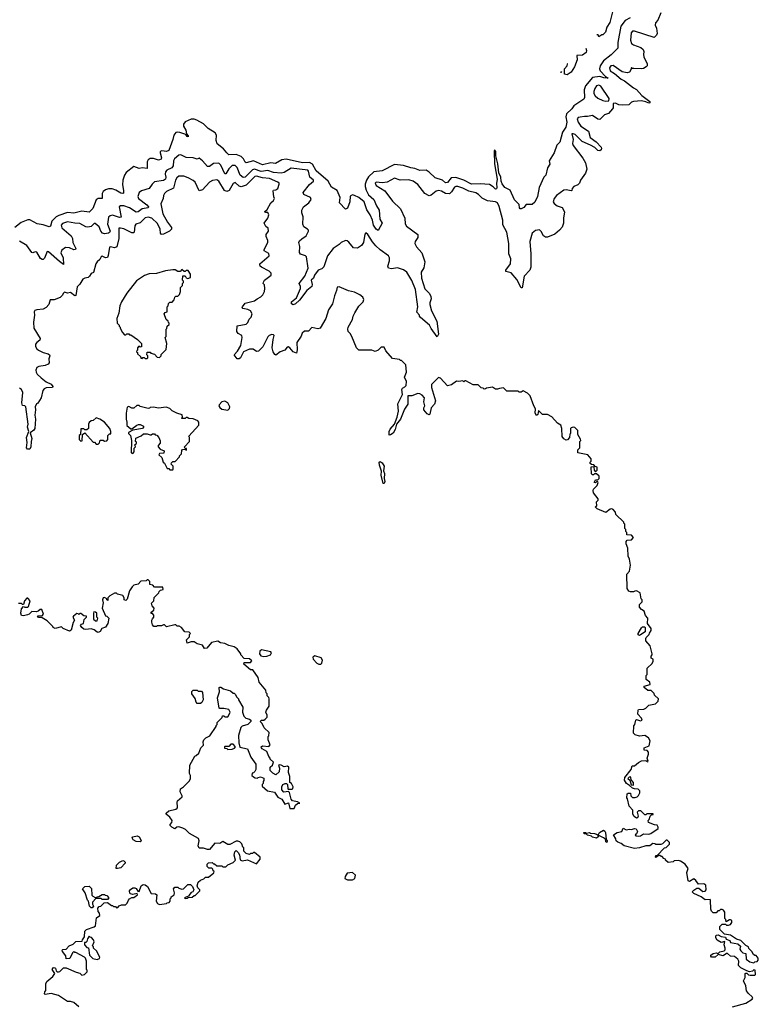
# Model space of a CAD drawing. Extents: x 2348354 to 2479840, y 460476 to 613653.
# Tile 222 of 256: x 2401476 to 2408708, y 578134 to 587778. Entities that reach past the tile are written whole.
import ezdxf

# ---------------------------------------------------------------- set-up
doc = ezdxf.new("R2010")
doc.units = 0

msp = doc.modelspace()

# ---------------------------------------------------------------- linework, layer by layer
at = {"layer": '0CON05XD'}
for points in [[(2407754.2, 587845), (2407725, 587772.5), (2407701.7, 587748.3), (2407696.7, 587725), (2407710, 587695), (2407716.4, 587643.6), (2407710, 587625), (2407686.7, 587603.3), (2407495, 587666.5), (2407475, 587664.3), (2407462.2, 587647.8), (2407455.4, 587575.4), (2407465.4, 587545.4), (2407485, 587531.1), (2407557.5, 587505), (2407580, 587485), (2407586.7, 587465), (2407582.5, 587435), (2407587.5, 587415), (2407620, 587345), (2407620, 587325), (2407610, 587315), (2407585, 587300), (2407565, 587297.5), (2407488.3, 587298.3), (2407475, 587300), (2407465, 587310), (2407460, 587285), (2407446.4, 587263.6), (2407425, 587256.7), (2407375, 587267.5), (2407285, 587327.5), (2407264.7, 587325.3), (2407249.4, 587305), (2407258.1, 587275), (2407300.9, 587250.9), (2407365, 587194.4), (2407397.8, 587177.8), (2407485, 587110), (2407515, 587093.3), (2407568.8, 587035), (2407646.2, 586975), (2407646.2, 586963.8), (2407635, 586958.8), (2407605, 586973.3), (2407565, 586982.5), (2407485, 586977.5), (2407465, 586970), (2407440, 586945), (2407375, 586940), (2407343, 586943), (2407308.3, 586958.3), (2407285, 586957.5), (2407286.7, 586915), (2407281.2, 586905), (2407240.5, 586859.5), (2407202.5, 586845), (2407155, 586800), (2407135, 586803.3), (2407085, 586838.6), (2407035, 586828.1), (2407005, 586830.8), (2406965, 586824.2), (2406945, 586818), (2406935, 586806.7), (2406943.6, 586775), (2406969.5, 586735), (2407043.8, 586685), (2407062.5, 586625), (2407120.3, 586580.3), (2407168.8, 586528.8), (2407173.2, 586515), (2407168.4, 586501.6), (2407156.4, 586493.6), (2407135, 586496.7), (2407106.4, 586525), (2407065, 586549.2), (2406984.1, 586584.1), (2406915, 586653.1), (2406895, 586660.8), (2406881.8, 586658.2), (2406895.5, 586605), (2406888.6, 586565), (2406894.5, 586545), (2406990.2, 586420.2), (2407015.9, 586375), (2407028.2, 586315), (2407016, 586274), (2406967.5, 586205), (2406956.2, 586175), (2406939.7, 586160.3), (2406900, 586145), (2406886.2, 586125), (2406882.5, 586105), (2406875, 586100), (2406825, 586110), (2406802.1, 586107.9), (2406733.3, 586056.7), (2406707.8, 586025), (2406700.6, 585995), (2406707.6, 585977.6), (2406738.8, 585955), (2406788.5, 585938.5), (2406808.8, 585895), (2406798.8, 585835), (2406800, 585785), (2406787.5, 585745), (2406762.5, 585715), (2406715, 585677.5), (2406643, 585647), (2406625, 585646.7), (2406605, 585660), (2406582.3, 585702.3), (2406565, 585718.8), (2406525, 585714.2), (2406493.6, 585686.4), (2406471.4, 585605), (2406481.4, 585485), (2406481.2, 585355), (2406470, 585325), (2406414.2, 585265.8), (2406395, 585152.5), (2406385, 585150), (2406342.3, 585232.3), (2406287.7, 585297.7), (2406235, 585310)], [(2407280, 587855), (2407255, 587750), (2407223.3, 587705), (2407212.5, 587655), (2407185, 587630), (2407175, 587630), (2407145, 587610), (2407138.3, 587628.3), (2407125.1, 587629.3)], [(2407453.3, 587795), (2407405, 587768.8), (2407361.8, 587715), (2407332.5, 587555), (2407330.7, 587499.3), (2407268.3, 587431.7), (2407190.8, 587375), (2407160.8, 587325), (2407153.1, 587295), (2407159.2, 587275), (2407210.5, 587220.5), (2407236.2, 587205), (2407195, 587208.1), (2407155, 587221.5), (2407085, 587210), (2407015, 587129.2), (2407001.4, 587091.4), (2407006.2, 587013.8), (2407000.7, 586999.3), (2406902.5, 586935), (2406883.3, 586905), (2406829.2, 586855), (2406824.3, 586825.7), (2406832.5, 586775), (2406822.5, 586725), (2406789.4, 586675), (2406763.6, 586576.4), (2406735, 586547.5), (2406708.8, 586475), (2406660, 586395), (2406667, 586363), (2406643, 586327), (2406627.5, 586255), (2406607.5, 586235), (2406562, 586135), (2406546.9, 586045), (2406520.5, 585989.5), (2406495, 585967.5), (2406435, 585967.5), (2406411.2, 585938.8), (2406385, 585924.3), (2406375, 585926), (2406368.6, 585935), (2406366, 585966), (2406322.2, 586012.2), (2406278.2, 586108.2), (2406225, 586134.3), (2406199.7, 586169.7), (2406190.9, 586195), (2406188.1, 586235), (2406168, 586278), (2406157.2, 586367.2), (2406137.3, 586445), (2406136.4, 586485), (2406125, 586504), (2406120, 586485), (2406125.9, 586365), (2406150.3, 586215), (2406144.6, 586174.6), (2406147.6, 586132.4), (2406145, 586122), (2406135, 586118), (2406111.7, 586141.7), (2406075, 586162.5), (2405985, 586170.8), (2405900, 586165), (2405823.3, 586205), (2405745, 586231.5), (2405701.7, 586228.3), (2405665, 586184.2), (2405645, 586180.8), (2405615, 586207.1), (2405545, 586230), (2405485.8, 586285), (2405455, 586303.5), (2405395, 586300.8), (2405345, 586320.4), (2405305, 586325.3), (2405235, 586350), (2405145, 586358.8), (2405025, 586296.5), (2404942.6, 586287.4), (2404890.6, 586239.4), (2404871.4, 586205), (2404859.6, 586165), (2404857.8, 586145), (2404867.1, 586107.1), (2404890.6, 586060.6), (2404944.3, 586015), (2404968.1, 585955), (2404995, 585913.3), (2405001.2, 585825), (2405024, 585785), (2404985.8, 585714.2), (2404965, 585726.2), (2404941.1, 585765), (2404930.9, 585815), (2404908, 585865), (2404875.4, 585915), (2404848.6, 585995), (2404796.7, 586036.7), (2404755.3, 586055.3), (2404735, 586061.4), (2404711.3, 586048.7), (2404710, 585995), (2404685, 585931.2), (2404665, 585921.2), (2404606.2, 585985), (2404614, 586035), (2404584.6, 586104.6), (2404527.4, 586137.4), (2404495.8, 586195.7), (2404377.9, 586297.9), (2404342.5, 586362.5), (2404315, 586379.5), (2404245, 586376.4), (2404085, 586412.3), (2404043.3, 586405), (2403980.7, 586369.3), (2403934.4, 586374.4), (2403855, 586357.1), (2403765, 586393.5), (2403695, 586374), (2403682.1, 586382.1), (2403668.6, 586415), (2403645, 586438.9), (2403595, 586455.5), (2403525, 586454), (2403503, 586473)], [(2407019, 587497.5), (2407026.2, 587475), (2407023.3, 587455), (2406985, 587431.2), (2406932.3, 587427.7), (2406933.3, 587385), (2406907.5, 587315), (2406876.4, 587263.6), (2406835, 587237.5), (2406810, 587245), (2406810, 587295), (2406837.5, 587325), (2406840, 587345), (2406837.8, 587346.1)], [(2406781.6, 587269.2), (2406775, 587260), (2406770.5, 587260)], [(2407215, 586980), (2407245, 586982.5), (2407246, 587005), (2407165, 587125.6), (2407145, 587137.8), (2407125, 587129.4), (2407105.5, 587105), (2407096.9, 587075), (2407097.7, 587055), (2407110.1, 587030.1), (2407135, 587009.2), (2407185, 586985.6), (2407215, 586980)], [(2403503, 586473), (2403471.7, 586511.7), (2403410.3, 586560.3), (2403399.4, 586595), (2403404, 586645), (2403389.7, 586669.7), (2403320.9, 586710.9), (2403276.7, 586756.7), (2403210.6, 586795), (2403185, 586804.6), (2403155, 586802.2), (2403095, 586775.7), (2403080, 586755), (2403081.4, 586735), (2403104.3, 586695), (2403108.3, 586658.3), (2403125, 586640), (2403125, 586630), (2403115, 586632.5), (2403101.7, 586651.7), (2403045, 586672.5), (2403025, 586677.1), (2403005, 586672.5), (2402985.6, 586645), (2402976.7, 586603.3), (2402935.6, 586495), (2402915, 586487.5), (2402868, 586492), (2402852.5, 586485), (2402850, 586475), (2402864, 586425), (2402860, 586410), (2402835, 586403.1), (2402785, 586418.1), (2402755, 586418.6), (2402735.5, 586404.5), (2402724.3, 586385), (2402725, 586320), (2402675.6, 586325.6), (2402645, 586319.4), (2402595, 586341.1), (2402518.7, 586281.3), (2402501.8, 586255), (2402485.3, 586205), (2402481.4, 586161.4), (2402493.1, 586105), (2402491.7, 586078.3), (2402485, 586074.2), (2402465, 586078.6), (2402417.2, 586107.2), (2402380.2, 586120.2), (2402345, 586121.1), (2402315, 586110), (2402295, 586093.6), (2402284.1, 586075), (2402284, 586026), (2402245, 586024.6), (2402225, 586011.5), (2402190.8, 585929.2), (2402155, 585891.9), (2402085, 585900.9), (2402005, 585883.9), (2401945, 585888.9), (2401859.1, 585860.9), (2401832.9, 585847.1), (2401790, 585805), (2401776.7, 585755), (2401765, 585748.8), (2401705, 585768.2), (2401646.9, 585776.9), (2401575.6, 585815.6), (2401555, 585818.6), (2401489.1, 585790.9), (2401429.1, 585740.9)], [(2406235, 585310), (2406234.2, 585325), (2406280.8, 585385), (2406285.7, 585435), (2406264.2, 585485), (2406265.6, 585585.6), (2406245.5, 585695.5), (2406205, 585766.7), (2406205.8, 585815), (2406169.2, 585949.2), (2406152.6, 585982.6), (2406135, 585994.5), (2406055, 586003.3), (2406005, 586028.1), (2405966.6, 586066.6), (2405942.1, 586082.1), (2405875, 586097), (2405815, 586128.8), (2405765, 586144.1), (2405745, 586144.6), (2405731.9, 586138.1), (2405705, 586090), (2405685, 586073.2), (2405645, 586074.7), (2405605, 586099.3), (2405575, 586104.6), (2405553.1, 586096.9), (2405505, 586059.2), (2405485, 586051.4), (2405444.2, 586075), (2405372.9, 586162.9), (2405327.5, 586197.5), (2405285, 586210), (2405200, 586205), (2405145, 586226.2), (2405074.5, 586185.5), (2405025, 586178.1), (2404965, 586186), (2404956.7, 586175), (2404966.7, 586155), (2405049.8, 586099.8), (2405125, 586000), (2405205, 585923.3), (2405246, 585835), (2405251.2, 585778.8), (2405262, 585755), (2405373.9, 585673.9), (2405373.8, 585645), (2405347.5, 585605), (2405345.8, 585585), (2405362.6, 585552.6), (2405413.8, 585495), (2405441.2, 585405), (2405433.9, 585346.1), (2405407, 585303), (2405409.1, 585245), (2405442.6, 585142.6), (2405488, 585095), (2405502, 585065), (2405503.8, 585045), (2405491.2, 585005), (2405493.3, 584986.7), (2405508, 584925), (2405559.2, 584825), (2405575.8, 584695.8), (2405565, 584670), (2405505, 584752.5), (2405490, 584785), (2405401.7, 584861.7), (2405390, 584875), (2405390, 584885), (2405363, 584913), (2405373.8, 584965), (2405352.2, 585135), (2405315, 585222), (2405265, 585306.2), (2405235, 585326.2), (2405175, 585346.2), (2405115, 585336.2), (2405086.7, 585345), (2405082, 585365), (2405096.9, 585415), (2405096.7, 585445), (2405088.6, 585465), (2405005, 585522.9), (2404962, 585562), (2404930.3, 585600.3), (2404885, 585672.5), (2404865, 585690), (2404853.9, 585676.1), (2404843.3, 585595), (2404823.9, 585566.1), (2404785, 585541.2), (2404745, 585543.3), (2404698.3, 585598.3), (2404681.7, 585611.7), (2404665, 585613.8), (2404625, 585596), (2404604.3, 585575.7), (2404545, 585537.5), (2404488.9, 585465), (2404455, 585356), (2404435, 585337.5), (2404397.1, 585322.9), (2404362.5, 585275), (2404351.2, 585245), (2404330, 585225), (2404340, 585185), (2404335.8, 585164.2), (2404287.5, 585125), (2404215, 585031.4), (2404175.6, 584994.4), (2404155, 584986), (2404138.8, 584995), (2404137.5, 585015), (2404186.4, 585053.6), (2404224.3, 585145), (2404224.2, 585165), (2404211.2, 585195), (2404267.5, 585265), (2404300, 585345), (2404283.6, 585453.6), (2404273.6, 585463.6), (2404225, 585481.2), (2404216, 585496), (2404218.8, 585555), (2404208.8, 585595), (2404215, 585610), (2404239.5, 585630.5), (2404279.5, 585660.5), (2404303.3, 585705), (2404302.5, 585715), (2404292.5, 585725), (2404258.3, 585748.3), (2404246.7, 585775), (2404250.8, 585845), (2404237.3, 585887.3), (2404237.3, 585912.7), (2404256.1, 585943.9), (2404306.7, 585985), (2404331.2, 586015), (2404323.3, 586035), (2404256.7, 586065), (2404250.8, 586085), (2404315, 586164), (2404351.2, 586195), (2404351.2, 586205), (2404316.5, 586236.5), (2404303.8, 586295), (2404296.2, 586305), (2404135.5, 586324.5), (2404065, 586281.3), (2404035, 586273.1), (2403961.9, 586281.9), (2403905, 586299.2), (2403839.5, 586289.5), (2403775, 586313.9), (2403755, 586305.4), (2403685, 586235.5), (2403665, 586231.9), (2403635, 586255.6), (2403605, 586330), (2403585, 586348.6), (2403555, 586348.1), (2403525, 586317.5), (2403495, 586268.8), (2403485, 586266.2), (2403445, 586354), (2403425, 586371.4), (2403375, 586370), (2403335, 586340), (2403315, 586338.8), (2403265, 586396.7), (2403235, 586420), (2403215, 586412.5), (2403175.9, 586425.9), (2403105, 586428.6), (2403055, 586452.9), (2403035, 586450), (2402991.9, 586415), (2402983.3, 586395), (2402977.9, 586345), (2402967.3, 586325), (2402917.9, 586302.1), (2402903.3, 586286.7), (2402900.6, 586265), (2402907.3, 586235), (2402902.9, 586215), (2402885, 586203.5), (2402795, 586187.8), (2402772.2, 586167.8), (2402744, 586125), (2402667.9, 586102.1), (2402645.8, 586084.2), (2402633.8, 586045), (2402640.8, 586025), (2402719.4, 585965), (2402735.7, 585945), (2402735.5, 585934.5), (2402675.4, 585924.6), (2402635, 585894.3), (2402615, 585891.1), (2402552.9, 585935), (2402495, 585954.4), (2402464.1, 585955.9), (2402448.8, 585945), (2402468.1, 585841.9), (2402455, 585840), (2402385, 585863.1), (2402362.1, 585857.9), (2402345.7, 585844.3), (2402336.5, 585775), (2402362.2, 585705), (2402357.1, 585692.9), (2402345, 585687.1), (2402305, 585680.8), (2402286.4, 585686.4), (2402271.5, 585705), (2402255, 585749.2), (2402215, 585781.2), (2402205, 585782.5), (2402177, 585753), (2402145, 585744.2), (2402125, 585749.2), (2402065, 585782.9), (2402015, 585783.1), (2401945, 585796.7), (2401895, 585782.5), (2401883.3, 585765), (2401888.6, 585738.6), (2401980.9, 585660.9), (2401992, 585635), (2401996, 585595), (2402025.8, 585535), (2402022.5, 585525), (2402005, 585523.6), (2401965, 585543.1), (2401925, 585545.8), (2401889.7, 585520.3), (2401879.2, 585495), (2401900.6, 585445), (2401905, 585381.2), (2401865, 585407.5), (2401757.5, 585505), (2401745, 585507.5), (2401718.3, 585441.7), (2401705, 585427.5), (2401695, 585427.5), (2401679.5, 585439.5), (2401645, 585500), (2401627, 585503), (2401605, 585493.3), (2401595, 585498.8), (2401545, 585566.2), (2401475, 585609.2)], [(2403616.7, 584705), (2403600.6, 584725), (2403605, 584780), (2403692.5, 584795), (2403708.3, 584811.7), (2403722.5, 584845), (2403742.5, 584865), (2403752.5, 584895), (2403735.6, 584925.6), (2403709.7, 584939.7), (2403659.3, 584949.3), (2403653.3, 584955), (2403656.7, 584965), (2403685, 585001.2), (2403775, 585022.5), (2403800, 585045), (2403836.4, 585063.6), (2403856.4, 585083.6), (2403872.5, 585115), (2403877.5, 585145), (2403871.7, 585181.7), (2403860, 585195), (2403863, 585207), (2403873.6, 585226.4), (2403937.5, 585275), (2403937.5, 585295), (2403917.5, 585315), (2403844, 585354), (2403830, 585365), (2403827.5, 585375), (2403827.5, 585385), (2403917.5, 585465), (2403915, 585487.5), (2403870, 585515), (2403870, 585525), (2403906.7, 585595), (2403906.7, 585615), (2403890, 585655), (2403890, 585675), (2403912.5, 585705), (2403907.5, 585735), (2403885, 585752.5), (2403870, 585785), (2403906.1, 585833.9), (2403916.7, 585865), (2403905, 585887.5), (2403885, 585887.5), (2403873.6, 585896.4), (2403900.7, 585919.3), (2403935, 585982.5), (2403962.5, 586005), (2403972.5, 586025), (2403963.6, 586043.6), (2403958.3, 586101.7), (2403961.7, 586108.3), (2403985, 586112.5), (2404002.5, 586125), (2404017.5, 586165), (2404017.5, 586175), (2404002.5, 586185), (2403921.5, 586221.5), (2403855, 586227.8), (2403795, 586244.4), (2403777.4, 586242.6), (2403692.2, 586157.8), (2403645, 586140.6), (2403625, 586145.7), (2403585, 586184.2), (2403565, 586174), (2403526.2, 586103.8), (2403505, 586094.4), (2403482.9, 586105), (2403425, 586196), (2403405, 586207.5), (2403365, 586201.4), (2403333.8, 586186.2), (2403265, 586110), (2403235, 586102.5), (2403195.7, 586185), (2403175, 586202), (2403125, 586230), (2403084.1, 586244.1), (2403035, 586244.2), (2403015, 586228), (2403003.1, 586205), (2402981.7, 586128.3), (2402915, 586095.7), (2402893.7, 586076.3), (2402884.4, 586055), (2402882.5, 586025), (2402856.7, 585975), (2402876.7, 585875), (2402921.9, 585795), (2402962.9, 585742.9), (2402964, 585725), (2402944, 585705), (2402885, 585675.8), (2402865, 585673.8), (2402855.9, 585685.9), (2402853.1, 585725), (2402825, 585782.5), (2402770, 585835), (2402735, 585844.4), (2402704.1, 585835.9), (2402655, 585787.1), (2402613.3, 585775), (2402605, 585760), (2402597.1, 585695), (2402590.8, 585689.2), (2402575, 585689.2), (2402495, 585729.5), (2402462.9, 585737.1), (2402445.9, 585734.1), (2402445.5, 585635), (2402426.9, 585553.1), (2402405, 585544.3), (2402365, 585553.8), (2402355, 585550), (2402343.3, 585466.7), (2402335, 585446.7), (2402315, 585446.2), (2402285, 585460), (2402272.5, 585455), (2402260.7, 585429.3), (2402233.3, 585405), (2402221.2, 585385), (2402198.3, 585301.7), (2402175, 585292.5), (2402161.2, 585265), (2402147, 585253), (2402112.7, 585247.3), (2402095, 585236.7), (2402065, 585186.7), (2402037.7, 585162.3), (2402025, 585077.5), (2402015, 585073.8), (2401975, 585106), (2401945, 585097.5), (2401915, 585110), (2401905, 585100), (2401893.3, 585075), (2401872.5, 585055), (2401815, 585033.8), (2401775, 585032.5), (2401760.7, 584989.3), (2401735, 584957.5), (2401705, 584942.5), (2401643, 584937), (2401625, 584930), (2401617.5, 584915), (2401620, 584885), (2401610, 584815), (2401613.3, 584755), (2401677.5, 584655), (2401673, 584637), (2401642.5, 584615), (2401631.7, 584598.3), (2401632.5, 584575), (2401643.3, 584555), (2401661.2, 584541.2), (2401705, 584518.8), (2401755, 584504), (2401768, 584495), (2401770, 584485), (2401762, 584455), (2401763.3, 584415), (2401756.2, 584405), (2401725, 584390.8), (2401665, 584380), (2401645, 584370), (2401633.8, 584345), (2401636.7, 584325), (2401648.8, 584305), (2401685, 584270), (2401735, 584232), (2401785, 584208.6), (2401801.2, 584185), (2401796, 584174), (2401735, 584171.2), (2401715, 584162.5), (2401703.8, 584145), (2401686.7, 584075), (2401655, 584020), (2401640, 584015), (2401627.5, 583985), (2401630, 583955), (2401622.9, 583905), (2401632, 583865), (2401624.5, 583775), (2401615, 583758.1), (2401579.3, 583730.7), (2401595.6, 583675), (2401590, 583645), (2401584.2, 583595), (2401575, 583571.2), (2401551.2, 583571.2), (2401543.9, 583583.9), (2401548.1, 583635), (2401543.8, 583685), (2401567, 583743), (2401552.2, 583785), (2401558.8, 583815), (2401537.5, 583985), (2401525, 583996), (2401505, 583997.5), (2401495.8, 584025), (2401506.8, 584125), (2401495.5, 584155), (2401475, 584169.2)], [(2402725, 584460), (2402730, 584465), (2402730, 584485), (2402720, 584495), (2402725, 584520), (2402755, 584520), (2402761.7, 584511.7), (2402795, 584500), (2402823, 584473), (2402845, 584470), (2402860, 584485), (2402861.7, 584498.3), (2402911.7, 584548.3), (2402917.5, 584605), (2402900, 584665), (2402910, 584675), (2402910, 584745), (2402918.3, 584751.7), (2402920, 584775), (2402938.3, 584791.7), (2402940, 584805), (2402931.7, 584811.7), (2402930, 584825), (2402911.7, 584841.7), (2402890, 584895), (2402901.7, 584908.3), (2402920, 584915), (2402920, 584965), (2402930, 584975), (2402931.7, 584998.3), (2402945, 585010), (2402968.3, 585011.7), (2402990, 585035), (2402995, 585060), (2403005, 585070), (2403025, 585070), (2403040, 585085), (2403050, 585115), (2403050, 585155), (2403070, 585175), (2403070, 585195), (2403080, 585205), (2403080, 585215), (2403070, 585225), (2403072.5, 585267.5), (2403095, 585270), (2403105, 585250), (2403123.6, 585243.6), (2403147, 585253), (2403147.5, 585285), (2403125, 585320), (2403105, 585320), (2403095, 585310), (2403085, 585310), (2403065, 585330), (2403048.3, 585311.7), (2403025, 585310), (2402997, 585327), (2402975, 585327.5), (2402905, 585317.5), (2402815, 585292.5), (2402745, 585287.5), (2402698.3, 585271.7), (2402620.7, 585219.3), (2402525, 585100), (2402472.5, 585015), (2402457.5, 584975), (2402446.4, 584903.6), (2402428.3, 584851.7), (2402430, 584805), (2402450, 584785), (2402450, 584775), (2402460, 584765), (2402460, 584755), (2402483, 584713), (2402501.7, 584691.7), (2402515, 584690), (2402525, 584700), (2402545, 584700), (2402551.7, 584691.7), (2402565, 584690), (2402630, 584645), (2402670, 584605), (2402668.3, 584571.7), (2402655, 584570), (2402641.7, 584578.3), (2402630, 584565), (2402628.3, 584541.7), (2402621.7, 584538.3), (2402620, 584525), (2402628.3, 584518.3), (2402630, 584505), (2402658.3, 584478.3), (2402661.7, 584461.7), (2402675, 584460), (2402681.7, 584468.3), (2402695, 584470), (2402705, 584460), (2402725, 584460)], [(2408536.7, 578656.7), (2408555, 578637.5), (2408585, 578630), (2408590, 578575), (2408625, 578550), (2408665, 578540), (2408675, 578550), (2408695, 578552.5), (2408707.5, 578565), (2408707.5, 578585), (2408685, 578610), (2408675, 578610), (2408661.7, 578621.7), (2408645, 578650), (2408615, 578680), (2408610, 578695), (2408585, 578710), (2408535, 578760), (2408495, 578770), (2408435, 578810), (2408375, 578820), (2408330, 578865), (2408332.5, 578895), (2408355, 578920), (2408385, 578920), (2408395, 578910), (2408415, 578910), (2408435, 578916.7), (2408450, 578935), (2408447.5, 578955), (2408435, 578962.5), (2408425, 578962.5), (2408391.7, 578941.7), (2408390, 578965), (2408380, 578975), (2408380, 579035), (2408367.5, 579055), (2408355, 579062.5), (2408338.3, 579061.7), (2408325, 579050), (2408311.7, 579048.3), (2408295, 579030), (2408265, 579030), (2408250, 579045), (2408242.5, 579065), (2408240, 579155), (2408235, 579160), (2408188.3, 579158.3), (2408147, 579187), (2408075, 579217.5), (2408060, 579235), (2408075, 579252.5), (2408105, 579270), (2408125, 579270), (2408165, 579240), (2408187, 579243), (2408197.5, 579255), (2408195, 579300), (2408175, 579312.5), (2408121.7, 579311.7), (2408096.4, 579346.4), (2408075, 579362.5), (2408035, 579337.5), (2408021.7, 579341.7), (2408007.5, 579425), (2408020, 579465), (2407990, 579505), (2407947, 579537), (2407925, 579542.5), (2407885, 579540), (2407875, 579530), (2407825, 579522.5), (2407800, 579545), (2407800, 579555), (2407781.7, 579561.7), (2407765, 579580), (2407755, 579580), (2407745, 579590), (2407735, 579590), (2407705, 579570), (2407700, 579575), (2407705, 579590), (2407718.3, 579591.7), (2407790, 579665), (2407805, 579670), (2407838.3, 579701.7), (2407838.3, 579718.3), (2407815, 579740), (2407805, 579740), (2407770, 579705), (2407751.7, 579698.3), (2407705, 579697.5), (2407695, 579706.7), (2407675, 579710), (2407645, 579686.7), (2407607, 579687), (2407545, 579666.7), (2407495, 579660), (2407395, 579686.7), (2407365, 579707.5), (2407330.7, 579720.7), (2407317.5, 579735), (2407313.3, 579755), (2407291.2, 579795), (2407325, 579816.9), (2407373, 579827), (2407385, 579860), (2407415, 579843.8), (2407445, 579850), (2407465, 579846.7), (2407496.4, 579856.4), (2407512.7, 579852.7), (2407524.2, 579825), (2407516.2, 579803.8), (2407502.5, 579795), (2407510, 579785), (2407535, 579780), (2407555, 579783.3), (2407585, 579803.3), (2407635, 579801.2), (2407655, 579806.2), (2407726.7, 579855), (2407728.3, 579868.3), (2407718.8, 579888.8), (2407690.7, 579890.7), (2407632.5, 579915), (2407630, 579935), (2407640, 579945), (2407650, 579975), (2407661.7, 579988.3), (2407678.3, 579991.7), (2407678.3, 579998.3), (2407615, 580000), (2407605, 579990), (2407595, 579990), (2407557, 580027), (2407535, 580027.5), (2407520, 580015), (2407532.5, 579975), (2407525, 579960), (2407515, 579957.5), (2407493.6, 579973.6), (2407480, 579995), (2407480, 580035), (2407442.5, 580075), (2407427, 580147), (2407420, 580155), (2407422.5, 580195), (2407435, 580202.5), (2407455, 580200), (2407460, 580175), (2407475, 580160), (2407501.7, 580158.3), (2407520, 580165), (2407535, 580180), (2407547.5, 580205), (2407547.5, 580225), (2407531.7, 580241.7), (2407495, 580242.5), (2407475, 580250), (2407447.5, 580277.5), (2407417.5, 580295), (2407398.3, 580328.3), (2407400, 580355), (2407462.5, 580435), (2407471.7, 580468.3), (2407495, 580470), (2407535, 580502.5), (2407565, 580517.5), (2407605, 580520), (2407625, 580510), (2407630, 580515), (2407620, 580545), (2407632.5, 580585), (2407631.7, 580601.7), (2407618.3, 580618.3), (2407591.7, 580621.7), (2407590, 580645), (2407640, 580665), (2407647.5, 580715), (2407632.5, 580745), (2407595, 580767.5), (2407545, 580758.8), (2407501.7, 580771.7), (2407485, 580790), (2407488.3, 580861.7), (2407500, 580875), (2407507.5, 580915), (2407515, 580922.5), (2407555, 580910), (2407570, 580915), (2407562.5, 580935), (2407527.5, 580975), (2407530, 581015), (2407535, 581020), (2407587, 581023), (2407606.4, 581033.6), (2407635, 581062.5), (2407700, 581075), (2407727, 581103), (2407730, 581125), (2407691.7, 581161.7), (2407688.3, 581178.3), (2407658.3, 581208.3), (2407625, 581207.5), (2407590, 581235), (2407591.7, 581248.3), (2407650, 581265), (2407645, 581290), (2407610, 581315), (2407610, 581355), (2407620, 581365), (2407620, 581425), (2407667, 581473), (2407677.5, 581495), (2407677.5, 581515), (2407660, 581525), (2407660, 581545), (2407670, 581555), (2407670, 581565), (2407647.5, 581645), (2407607.5, 581695), (2407607.5, 581715), (2407610, 581725), (2407640, 581755), (2407641.7, 581768.3), (2407660, 581795), (2407660, 581815), (2407623, 581863), (2407627, 581917), (2407601.7, 581941.7), (2407590, 581985), (2407565, 582000), (2407543, 582023), (2407545, 582050), (2407570, 582075), (2407570, 582095), (2407560, 582105), (2407550, 582165), (2407515, 582182.5), (2407498.3, 582181.7), (2407485, 582172.5), (2407455, 582172.5), (2407440.7, 582180.7), (2407422.5, 582205), (2407420, 582345), (2407447.5, 582375), (2407456.7, 582435), (2407447.5, 582495), (2407433.6, 582523.6), (2407431.7, 582601.7), (2407412.5, 582645), (2407412.5, 582665), (2407425, 582680), (2407466.1, 582683.9), (2407486.7, 582705), (2407465, 582727.5), (2407421.7, 582731.7), (2407420, 582755), (2407410, 582765), (2407410, 582785), (2407400, 582795), (2407400, 582835), (2407390, 582845), (2407390, 582855), (2407311.7, 582931.7), (2407310, 582955), (2407285, 582980.8), (2407275, 582985.8), (2407257, 582983), (2407215, 582950), (2407130, 582985), (2407110, 583005), (2407127.5, 583015), (2407123.3, 583055), (2407138.3, 583071.7), (2407140, 583085), (2407093.9, 583143.9), (2407090, 583165), (2407095, 583180), (2407130, 583215), (2407140, 583245), (2407135, 583250), (2407125, 583250), (2407115, 583240), (2407100, 583245), (2407115, 583270), (2407135, 583270), (2407150, 583285), (2407150, 583305), (2407125, 583330), (2407105, 583330), (2407095, 583320), (2407085, 583320), (2407075, 583330), (2407070, 583395), (2407075, 583400), (2407098.3, 583398.3), (2407100, 583365), (2407115, 583350), (2407130, 583365), (2407130, 583395), (2407111.7, 583401.7), (2407098.3, 583418.3), (2407075, 583420), (2407061.7, 583431.7), (2407060, 583445), (2407070, 583455), (2407072.5, 583475), (2407040, 583515), (2406940, 583535), (2406940, 583565), (2406960, 583585), (2406960, 583645), (2406970, 583655), (2406968.3, 583668.3), (2406940, 583715), (2406940, 583755), (2406911.7, 583781.7), (2406895, 583787.5), (2406875, 583780), (2406870, 583775), (2406870, 583725), (2406863, 583717), (2406860, 583685), (2406838.3, 583661.7), (2406825, 583660), (2406805, 583672.5), (2406786.7, 583695), (2406783.8, 583775), (2406775, 583806.7), (2406740, 583825), (2406685, 583887.5), (2406645, 583910), (2406595, 583910), (2406555, 583950), (2406548, 583912), (2406535, 583900), (2406522.2, 583925), (2406527.5, 583965), (2406511.2, 583995), (2406475, 584092.5), (2406448.3, 584118.3), (2406405, 584142.5), (2406385, 584130), (2406365, 584130), (2406355, 584140), (2406245, 584140), (2406211.7, 584171.7), (2406173.6, 584166.4), (2406155, 584157.5), (2406135, 584160), (2406105, 584177.5), (2406045, 584170), (2406038.3, 584161.7), (2406025, 584160), (2406015, 584170), (2405993, 584173), (2405965, 584200), (2405915, 584200), (2405845, 584240), (2405835, 584240), (2405825, 584230), (2405815, 584240), (2405775, 584232.5), (2405753, 584237), (2405705, 584200), (2405665, 584192.5), (2405595, 584267.5), (2405575, 584272.5), (2405507, 584203), (2405506.7, 584175), (2405546.7, 584045), (2405538.3, 584011.7), (2405503.3, 583975), (2405493.3, 583915), (2405485, 583908.8), (2405465, 583916), (2405434.3, 583955), (2405432.9, 583977.1), (2405441.2, 583995), (2405434, 584035), (2405438, 584075), (2405415, 584101.2), (2405395, 584113.3), (2405375, 584116.7), (2405316.4, 584093.6), (2405275, 584092.5), (2405277.3, 584012.7), (2405245, 583963.8), (2405205.3, 583864.7), (2405163.9, 583816.1), (2405152.1, 583765), (2405132.8, 583727.2), (2405105, 583710), (2405095, 583707.5), (2405092.3, 583712.3), (2405093.9, 583745), (2405103, 583767), (2405146.7, 583815), (2405173.5, 583885), (2405185.3, 583944.7), (2405179.2, 584015), (2405223.6, 584106.4), (2405216, 584155), (2405225, 584170), (2405248.3, 584181.7), (2405260, 584195), (2405263, 584233), (2405242.5, 584275), (2405262.5, 584325), (2405257, 584397), (2405215, 584440), (2405205, 584440), (2405195, 584450), (2405125, 584460), (2405060, 584535), (2405045, 584570), (2405015, 584570), (2404985, 584540), (2404955, 584527.5), (2404925, 584540), (2404795, 584540), (2404773, 584563), (2404727.5, 584675), (2404713, 584703), (2404692.5, 584725), (2404687.5, 584745), (2404692.5, 584765), (2404735, 584840), (2404742.5, 584875), (2404757.5, 584905), (2404797, 584973), (2404840, 585015), (2404847, 585037), (2404835, 585060), (2404805, 585082.5), (2404755, 585107.5), (2404695, 585122.5), (2404605, 585162.5), (2404583, 585157), (2404577.5, 585125), (2404557, 585073), (2404537.5, 584995), (2404500, 584935), (2404475, 584850), (2404417.5, 584755), (2404395, 584748.8), (2404335, 584763.3), (2404305, 584727.5), (2404265, 584726.7), (2404241.7, 584708.3), (2404233.6, 584676.4), (2404190, 584615), (2404191.2, 584545), (2404185, 584512.5), (2404155, 584523.3), (2404120, 584565), (2404105, 584572.5), (2404095, 584570), (2404070.7, 584539.3), (2404025, 584523.3), (2403985, 584492.5), (2403975, 584497.5), (2403957.5, 584525), (2403948.8, 584565), (2403956.7, 584645), (2403967.5, 584685), (2403961.7, 584691.7), (2403945, 584692.5), (2403920, 584685), (2403905, 584670), (2403858.3, 584571.7), (2403815, 584530), (2403795, 584527.5), (2403761.7, 584551.7), (2403725, 584548.8), (2403666.7, 584525), (2403637.5, 584465), (2403625, 584455.8), (2403605, 584455.8), (2403576.2, 584495), (2403609.1, 584530.9), (2403642, 584585), (2403653.8, 584663.8), (2403650, 584685), (2403616.7, 584705)], [(2403515, 583953.3), (2403530.7, 583969.3), (2403533.3, 583985), (2403513.3, 584025), (2403485, 584041.2), (2403455, 584033.3), (2403430, 584005), (2403426.7, 583995), (2403435, 583977.5), (2403455, 583963.3), (2403515, 583953.3)], [(2402975, 583370), (2402980, 583375), (2402980, 583405), (2402960, 583425), (2402963, 583437), (2402975, 583450), (2402998.3, 583451.7), (2403040, 583495), (2403040, 583505), (2403060, 583525), (2403062.5, 583557.5), (2403071.7, 583568.3), (2403095, 583570), (2403108.3, 583561.7), (2403108.3, 583578.3), (2403091.7, 583581.7), (2403090, 583595), (2403140, 583645), (2403140, 583685), (2403131.7, 583698.3), (2403230, 583805), (2403230, 583835), (2403219.3, 583849.3), (2403175, 583866.7), (2403130.7, 583870.7), (2403115, 583880), (2403105, 583880), (2403095, 583870), (2403065, 583870), (2403060, 583875), (2403070, 583885), (2403068.3, 583908.3), (2403015, 583922.5), (2402970, 583945), (2402945, 583970), (2402911.7, 583981.7), (2402835, 583972.5), (2402785, 583982.5), (2402755, 583980), (2402748.3, 583971.7), (2402735, 583970), (2402655, 583990), (2402645, 584000), (2402621.7, 583998.3), (2402595, 583972.5), (2402575, 583972.5), (2402545, 583990), (2402527, 583983), (2402517.5, 583925), (2402517.5, 583865), (2402526.7, 583835), (2402523.6, 583803.6), (2402565, 583770), (2402575, 583770), (2402623, 583807), (2402638.3, 583811.7), (2402655, 583812.5), (2402690, 583795), (2402690, 583785), (2402677, 583773), (2402582.5, 583757.5), (2402542.5, 583735), (2402540, 583725), (2402560, 583705), (2402570, 583655), (2402567.5, 583535), (2402585, 583527.5), (2402596.4, 583543.6), (2402598.3, 583581.7), (2402610, 583595), (2402608.3, 583608.3), (2402600, 583615), (2402620, 583625), (2402618.3, 583638.3), (2402610, 583645), (2402611.7, 583678.3), (2402665, 583700), (2402688.3, 583721.7), (2402725, 583722.5), (2402755, 583710), (2402765, 583710), (2402775, 583720), (2402795, 583720), (2402801.7, 583711.7), (2402818.3, 583708.3), (2402840, 583685), (2402851.7, 583651.7), (2402851.7, 583628.3), (2402833, 583607), (2402833, 583593), (2402851.7, 583571.7), (2402890, 583555), (2402888.3, 583531.7), (2402845, 583530), (2402840, 583515), (2402868.3, 583488.3), (2402880, 583445), (2402893.3, 583433.3), (2402921.7, 583381.7), (2402935, 583380), (2402945, 583370), (2402975, 583370)], [(2402245, 583620), (2402258.3, 583631.7), (2402265, 583660), (2402295, 583660), (2402305, 583650), (2402328.3, 583651.7), (2402340, 583665), (2402340, 583705), (2402355, 583720), (2402368.3, 583721.7), (2402370, 583745), (2402360, 583775), (2402306.4, 583836.4), (2402260, 583865), (2402225, 583877.5), (2402197, 583853), (2402175, 583847.5), (2402157, 583833), (2402150, 583815), (2402150, 583775), (2402135, 583760), (2402115, 583760), (2402105, 583770), (2402075, 583770), (2402070, 583715), (2402060, 583705), (2402060, 583665), (2402075, 583650), (2402088.3, 583651.7), (2402090, 583715), (2402115, 583730), (2402195, 583640), (2402208.3, 583638.3), (2402225, 583620), (2402245, 583620)], [(2405045, 583233.3), (2405034.4, 583234.4), (2405013.8, 583315), (2405017.5, 583355), (2404997.5, 583415), (2404995.9, 583444.1), (2405005, 583450.8), (2405025, 583436.7), (2405043.1, 583405), (2405039.1, 583359.1), (2405046.6, 583333.4), (2405045.6, 583285), (2405052.5, 583255), (2405045, 583233.3)], [(2403821.7, 581288.3), (2403810, 581335), (2403758.3, 581408.3), (2403735, 581410), (2403670, 581465), (2403675, 581480), (2403735, 581480), (2403748.3, 581498.3), (2403727, 581517), (2403675, 581520), (2403640, 581555), (2403640, 581565), (2403603.9, 581613.9), (2403575, 581636), (2403525, 581646.7), (2403485, 581668.8), (2403443.8, 581673.8), (2403415, 581690), (2403355, 581677.5), (2403308.3, 581621.7), (2403285, 581620), (2403265, 581652.5), (2403213, 581663), (2403185, 581682.5), (2403155, 581682.5), (2403115, 581670), (2403110, 581705), (2403138.3, 581731.7), (2403140, 581755), (2403147.5, 581765), (2403135, 581780), (2403093, 581783), (2403060, 581825), (2403037, 581837), (2403018.3, 581838.3), (2403005, 581850), (2402995, 581850), (2402915, 581830), (2402895, 581850), (2402885, 581850), (2402865, 581840), (2402825, 581840), (2402815, 581832.5), (2402790, 581835), (2402775, 581850), (2402770, 581875), (2402770, 581895), (2402775, 581910), (2402790, 581925), (2402790, 581945), (2402775, 581960), (2402765, 581960), (2402762.5, 581975), (2402790, 581995), (2402792.5, 582015), (2402772.5, 582035), (2402768.3, 582061.7), (2402790, 582085), (2402793, 582117), (2402840, 582165), (2402841.7, 582178.3), (2402855, 582190), (2402880, 582195), (2402878.3, 582218.3), (2402795, 582220), (2402778.3, 582238.3), (2402750, 582245), (2402750, 582275), (2402735, 582292.5), (2402725, 582292.5), (2402715, 582282.5), (2402663, 582277), (2402635, 582250), (2402595, 582237.5), (2402577, 582223), (2402550, 582185), (2402527, 582103), (2402515, 582090), (2402500, 582095), (2402497.5, 582115), (2402486.1, 582136.1), (2402435, 582150), (2402425, 582160), (2402405, 582160), (2402360, 582135), (2402340, 582115), (2402340, 582090), (2402330, 582095), (2402330, 582105), (2402307, 582117), (2402292.5, 582115), (2402287.5, 582095), (2402293.8, 582065), (2402282.5, 582015), (2402315, 581940), (2402330, 581935), (2402347.5, 581915), (2402340, 581865), (2402315, 581827.5), (2402280, 581815), (2402262.5, 581785), (2402245, 581776.7), (2402235, 581777.5), (2402205, 581802.5), (2402175, 581810), (2402123.6, 581803.6), (2402105, 581807.5), (2402083.6, 581823.6), (2402070, 581845), (2402081.7, 581858.3), (2402100, 581865), (2402108.3, 581901.7), (2402130, 581925), (2402130, 581935), (2402105, 581940), (2402075, 581960), (2402065, 581960), (2402055, 581950), (2402048.3, 581958.3), (2402035, 581960), (2402002.5, 581935), (2401997.5, 581925), (2402012.5, 581895), (2401998.3, 581871.7), (2401981.7, 581798.3), (2401965, 581787.5), (2401903, 581813), (2401885, 581830), (2401823, 581813), (2401803.6, 581823.6), (2401800, 581835), (2401745, 581890), (2401695, 581920), (2401661.7, 581921.7), (2401651.7, 581938.3), (2401695, 581940), (2401710, 581955), (2401691.7, 582001.7), (2401678.3, 582001.7), (2401657, 581983), (2401641.7, 581978.3), (2401595, 581980), (2401570, 581955), (2401551.7, 581948.3), (2401515, 581940), (2401495, 581942.5), (2401486.2, 581965), (2401493.9, 582006.1), (2401515, 582030), (2401525, 582022.5), (2401555, 582022.5), (2401561.7, 582028.3), (2401577.5, 582085), (2401555, 582110), (2401545, 582110), (2401523, 582087), (2401515, 582050), (2401505, 582050), (2401495, 582060), (2401465, 582060)], [(2402218.3, 581888.3), (2402235, 581890), (2402240, 581915), (2402230, 581925), (2402230, 581965), (2402220, 581975), (2402203.6, 581976.4), (2402197.5, 581965), (2402200, 581905), (2402218.3, 581888.3)], [(2407545, 581747.5), (2407531.7, 581751.7), (2407532.5, 581765), (2407565, 581820), (2407575, 581830), (2407595, 581830), (2407600, 581825), (2407598.3, 581781.7), (2407555, 581752.5), (2407545, 581747.5)], [(2403865, 581538.8), (2403895, 581543.8), (2403933, 581557), (2403940, 581575), (2403935, 581587.5), (2403845, 581606), (2403826.4, 581593.6), (2403823.3, 581565), (2403836.4, 581546.4), (2403865, 581538.8)], [(2404406.1, 581466.1), (2404425, 581466.2), (2404435, 581473.3), (2404442, 581505), (2404427.3, 581527.3), (2404365.8, 581545.8), (2404346.7, 581535), (2404348.8, 581515), (2404386.7, 581475), (2404406.1, 581466.1)], [(2402055, 578110), (2402005, 578150), (2401975, 578160), (2401945, 578160), (2401855, 578220), (2401785, 578240), (2401725, 578230), (2401720, 578235), (2401722.5, 578255), (2401731.7, 578268.3), (2401733.8, 578335), (2401741.7, 578358.3), (2401800, 578405), (2401820, 578435), (2401793.6, 578473.6), (2401805, 578490), (2401815, 578492.5), (2401826.4, 578486.4), (2401832.5, 578462.5), (2401841.7, 578451.7), (2401855, 578450), (2401870, 578455), (2401905, 578490), (2401931.7, 578491.7), (2402028.3, 578448.3), (2402065, 578440), (2402085, 578420), (2402110, 578425), (2402137, 578453), (2402137, 578467), (2402130, 578475), (2402130, 578555), (2402120, 578585), (2402110, 578595), (2402025, 578640), (2402015, 578640), (2402005, 578650), (2401993, 578637), (2401968.3, 578581.7), (2401930, 578580), (2401927, 578607), (2401895, 578650), (2401892.5, 578665), (2401898.3, 578671.7), (2401930, 578675), (2401960, 578705), (2401998.3, 578721.7), (2402025, 578750), (2402088.3, 578751.7), (2402090, 578765), (2402110, 578795), (2402115, 578850), (2402130, 578865), (2402207, 578893), (2402217, 578903), (2402228.3, 578981.7), (2402260, 579005), (2402257.5, 579025), (2402243, 579043), (2402240, 579075), (2402255, 579090), (2402270, 579095), (2402301.7, 579128.3), (2402335, 579130), (2402375, 579100), (2402385, 579100), (2402395, 579090), (2402415, 579090), (2402425, 579080), (2402438.3, 579081.7), (2402451.7, 579098.3), (2402473, 579107), (2402511.7, 579108.3), (2402530, 579125), (2402540, 579155), (2402550, 579165), (2402575, 579180), (2402595, 579180), (2402630, 579205), (2402625, 579220), (2402585, 579207.5), (2402560, 579215), (2402553, 579223), (2402552.5, 579245), (2402560.7, 579259.3), (2402585, 579273.3), (2402603, 579273), (2402616.4, 579266.4), (2402631.7, 579241.7), (2402645, 579240), (2402666.4, 579293.6), (2402685, 579306.7), (2402705, 579303.3), (2402727.7, 579287.7), (2402765, 579220), (2402807, 579217), (2402820, 579205), (2402812.5, 579145), (2402825, 579120), (2402845, 579112.5), (2402915, 579120), (2402921.7, 579128.3), (2402938.3, 579131.7), (2402950, 579145), (2402950, 579165), (2402960, 579175), (2402960, 579185), (2402990, 579205), (2402992.5, 579225), (2402982.5, 579265), (2402995, 579280), (2403025, 579280), (2403035, 579270), (2403065, 579260), (2403080, 579265), (2403123, 579307), (2403147, 579307), (2403167, 579287), (2403180, 579255), (2403170, 579235), (2403155, 579230), (2403141.7, 579211.7), (2403128.3, 579191.7), (2403095, 579180), (2403090, 579175), (2403095, 579170), (2403117, 579173), (2403125, 579180), (2403165, 579182.5), (2403185, 579200), (2403195, 579200), (2403240, 579245), (2403240, 579255), (2403220, 579275), (2403212.5, 579295), (2403225, 579330), (2403245, 579350), (2403278.3, 579361.7), (2403295, 579380), (2403325, 579380), (2403378.3, 579421.7), (2403380, 579435), (2403371.7, 579441.7), (2403368.3, 579458.3), (2403357, 579467), (2403328.3, 579468.3), (2403313, 579483), (2403313, 579507), (2403325, 579520), (2403361.7, 579521.7), (2403375, 579510), (2403385, 579510), (2403405, 579490), (2403455, 579490), (2403465, 579480), (2403495, 579480), (2403515, 579500), (2403567, 579523), (2403590, 579545), (2403577.5, 579595), (2403583, 579627), (2403595, 579640), (2403615, 579620), (2403627, 579597), (2403635, 579550), (2403655, 579537.5), (2403705, 579547.5), (2403795, 579510), (2403830, 579555), (2403830, 579575), (2403775, 579620), (2403765, 579620), (2403755, 579610), (2403735, 579610), (2403725, 579600), (2403695, 579610), (2403670, 579635), (2403670, 579665), (2403661.7, 579671.7), (2403650, 579705), (2403630, 579725), (2403611.7, 579731.7), (2403595, 579732.5), (2403535, 579697.5), (2403515, 579697.5), (2403465, 579727.5), (2403435, 579710), (2403388.3, 579711.7), (2403335, 579650), (2403315, 579650), (2403275, 579662.5), (2403233, 579663), (2403222.5, 579685), (2403232.5, 579735), (2403226.4, 579756.4), (2403140, 579805), (2403100, 579845), (2403075, 579857.5), (2403035, 579872.5), (2403015, 579870), (2402995, 579852.5), (2402965, 579867.5), (2402950, 579885), (2402950, 579895), (2402967, 579913), (2402967.5, 579935), (2402946.4, 579966.4), (2402910, 579995), (2402910, 580005), (2402935, 580030), (2403005, 580043.3), (2403016.4, 580053.6), (2403022.5, 580065), (2403016.4, 580113.6), (2403022.3, 580127.7), (2403066.7, 580165), (2403067.5, 580175), (2403046.7, 580215), (2403050, 580245), (2403080, 580265), (2403135, 580320), (2403147, 580343), (2403147.5, 580375), (2403140, 580395), (2403143, 580477), (2403190, 580565), (2403205, 580570), (2403230, 580595), (2403250, 580645), (2403277, 580673), (2403272.5, 580705), (2403280, 580725), (2403300, 580745), (2403336.7, 580763.3), (2403400, 580855), (2403400, 580865), (2403410, 580875), (2403410, 580895), (2403458.3, 580941.7), (2403461.7, 580958.3), (2403475, 580960), (2403485, 580950), (2403515, 580950), (2403531.7, 580978.3), (2403537.5, 580995), (2403525, 581020), (2403475, 581032.5), (2403435, 581030), (2403430, 581035), (2403413.3, 581135), (2403432.5, 581195), (2403430, 581235), (2403435, 581240), (2403445, 581240), (2403473, 581223), (2403540, 581205), (2403565, 581180), (2403575, 581180), (2403588.3, 581168.3), (2403600, 581145), (2403620, 581125), (2403620, 581115), (2403660, 581045), (2403657.5, 580995), (2403670, 580955), (2403690, 580935), (2403727.5, 580927.5), (2403740, 580915), (2403740, 580905), (2403710, 580875), (2403653, 580857), (2403640, 580845), (2403620, 580765), (2403622.5, 580695), (2403631.7, 580651.7), (2403707.5, 580635), (2403740, 580555), (2403787.5, 580485), (2403787, 580433), (2403780, 580415), (2403765, 580400), (2403751.7, 580398.3), (2403750, 580375), (2403765, 580360), (2403783, 580353), (2403805, 580350), (2403810, 580355), (2403835, 580360), (2403865, 580350), (2403867.5, 580325), (2403860, 580315), (2403860, 580295), (2403850, 580285), (2403851.7, 580271.7), (2403903, 580223), (2403970, 580210), (2404003.6, 580163.6), (2404043, 580143), (2404073, 580093), (2404108.3, 580108.3), (2404121.7, 580051.7), (2404165, 580050), (2404177, 580083), (2404195, 580100), (2404220, 580105), (2404195, 580117.5), (2404147, 580127), (2404133, 580143), (2404117, 580207), (2404108.3, 580218.3), (2404063, 580213), (2404042.5, 580235), (2404043.3, 580265), (2404053.9, 580286.1), (2404075, 580297.5), (2404087, 580297), (2404097, 580287), (2404100, 580245), (2404105, 580240), (2404145, 580240), (2404151.7, 580248.3), (2404152.5, 580265), (2404137.5, 580295), (2404120, 580305), (2404120, 580365), (2404107.5, 580405), (2404110, 580455), (2404097, 580467), (2404065, 580460), (2404037, 580477), (2404015, 580480), (2404010, 580475), (2404020, 580445), (2404015, 580410), (2403985, 580382.5), (2403955, 580397.5), (2403930, 580425), (2403927.5, 580445), (2403930, 580455), (2403950, 580475), (2403960, 580505), (2403930, 580535), (2403930, 580545), (2403915, 580560), (2403895, 580610), (2403850, 580635), (2403842.5, 580645), (2403840, 580655), (2403853.6, 580666.4), (2403915, 580660), (2403930, 580675), (2403910, 580725), (2403910, 580755), (2403917, 580763), (2403920, 580795), (2403870.7, 580840.7), (2403850, 580885), (2403830, 580905), (2403843, 580917), (2403865, 580917.5), (2403880, 580925), (2403897.5, 580945), (2403900, 580965), (2403887.5, 580995), (2403892.5, 581015), (2403920, 581055), (2403920, 581125), (2403917, 581137), (2403900, 581155), (2403900, 581175), (2403890, 581185), (2403885, 581210), (2403821.7, 581288.3)], [(2403245, 581080), (2403215, 581080), (2403203, 581093), (2403195, 581130), (2403160, 581175), (2403163, 581197), (2403175, 581210), (2403215, 581210), (2403225, 581200), (2403255, 581200), (2403267, 581187), (2403273, 581117), (2403259.3, 581090.7), (2403245, 581080)], [(2403515, 580630), (2403555, 580632.5), (2403578.3, 580641.7), (2403590, 580655), (2403565, 580680), (2403545, 580680), (2403525, 580660), (2403485, 580660), (2403480, 580655), (2403481.7, 580641.7), (2403505, 580640), (2403515, 580630)], [(2407485, 580280), (2407487, 580307), (2407461.7, 580331.7), (2407460, 580355), (2407455, 580360), (2407441.7, 580358.3), (2407430, 580345), (2407448.3, 580328.3), (2407461.7, 580281.7), (2407485, 580280)], [(2407125, 579760), (2407085, 579770), (2407075, 579780), (2407035, 579790), (2407025, 579800), (2407003, 579803), (2407000, 579815), (2407016.4, 579816.4), (2407025, 579810), (2407055, 579816.7), (2407065, 579810), (2407105, 579807.5), (2407125, 579800), (2407140, 579790), (2407140, 579775), (2407125, 579760)], [(2407225, 579717.5), (2407213.8, 579725), (2407210, 579750), (2407192.5, 579765), (2407140, 579790), (2407153.6, 579816.4), (2407190.7, 579839.3), (2407205, 579830), (2407212, 579815), (2407216.7, 579746.7), (2407228, 579735), (2407225, 579717.5)], [(2402655, 579723.3), (2402615, 579728.8), (2402587.5, 579745), (2402577.5, 579765), (2402582.5, 579775), (2402625, 579783.8), (2402645, 579773.3), (2402666.4, 579736.4), (2402655, 579723.3)], [(2402435, 579462.5), (2402420, 579465), (2402423.6, 579496.4), (2402455, 579526.7), (2402485, 579542.5), (2402495, 579540), (2402510, 579525), (2402510, 579515), (2402465, 579470), (2402435, 579462.5)], [(2404735, 579352.5), (2404757.5, 579365), (2404765, 579400), (2404733, 579423), (2404683.6, 579416.4), (2404662.5, 579385), (2404660, 579365), (2404685, 579352.5), (2404735, 579352.5)], [(2402185, 579080), (2402175, 579080), (2402160, 579095), (2402150, 579145), (2402140, 579155), (2402117, 579227), (2402090, 579265), (2402113, 579287), (2402155, 579290), (2402178.3, 579268.3), (2402183, 579203), (2402191.7, 579191.7), (2402215, 579180), (2402251.7, 579188.3), (2402285, 579210), (2402305, 579210), (2402311.7, 579201.7), (2402328.3, 579198.3), (2402350, 579175), (2402335, 579160), (2402285, 579160), (2402275, 579170), (2402221.7, 579168.3), (2402190, 579135), (2402190, 579115), (2402200, 579095), (2402185, 579080)], [(2402235, 578572.5), (2402258.3, 578581.7), (2402260, 578595), (2402227, 578657), (2402200, 578685), (2402200, 578695), (2402190, 578705), (2402207, 578747), (2402200, 578765), (2402178.3, 578788.3), (2402165, 578790), (2402155, 578800), (2402140, 578775), (2402135, 578750), (2402125, 578740), (2402111.7, 578738.3), (2402110, 578715), (2402135, 578690), (2402148.3, 578688.3), (2402160, 578615), (2402191.7, 578581.7), (2402235, 578572.5)], [(2408455, 578108), (2408585, 578143.8), (2408647.5, 578185), (2408652.5, 578195), (2408648.3, 578208.3), (2408610.7, 578240.7), (2408593.3, 578265), (2408586.7, 578315), (2408563.3, 578365), (2408577.5, 578395), (2408580, 578435), (2408585, 578440), (2408595, 578440), (2408613, 578423), (2408628.3, 578418.3), (2408675, 578420), (2408680, 578425), (2408677, 578467), (2408665, 578470), (2408651.7, 578458.3), (2408622.5, 578452.5), (2408595, 578460), (2408535, 578491.2), (2408514.3, 578514.3), (2408516.7, 578555), (2408506, 578576), (2408475, 578602.5), (2408435, 578606.2), (2408405, 578632.5), (2408395, 578632.5), (2408365, 578606.7), (2408315, 578620), (2408285, 578594.2), (2408250, 578595), (2408241.2, 578605), (2408244.1, 578615.9), (2408265, 578632), (2408295, 578636.7), (2408315, 578630), (2408331.7, 578648.3), (2408371.7, 578658.3), (2408381.7, 578668.3), (2408382.5, 578685), (2408372.5, 578715), (2408378.3, 578748.3), (2408345, 578737.5), (2408305, 578762.5), (2408292.5, 578785), (2408292.5, 578805), (2408298.3, 578811.7), (2408315, 578812.5), (2408345, 578797.5), (2408385, 578790), (2408391.7, 578771.7), (2408428.3, 578758.3), (2408435, 578740), (2408507, 578727), (2408531.7, 578701.7), (2408527.5, 578675), (2408536.7, 578656.7)]]:
    msp.add_lwpolyline(points, dxfattribs=at)

doc.saveas('drawing.dxf')
